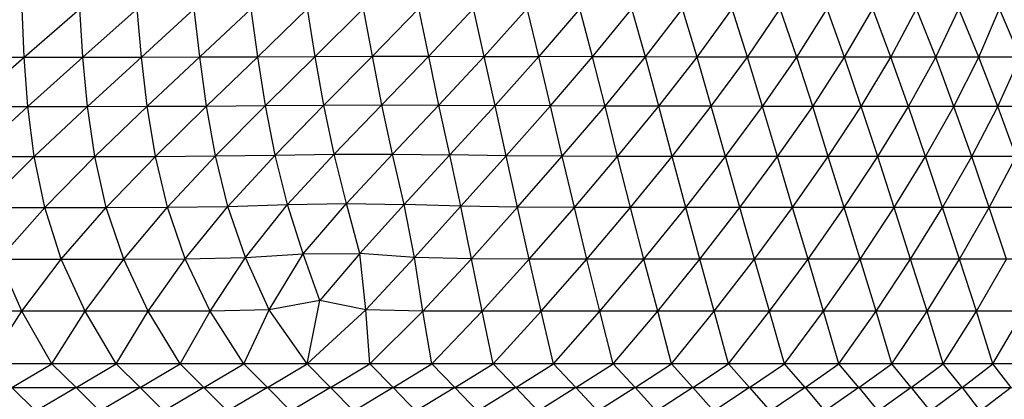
# Model space of a CAD drawing. Header units: millimetres. Extents: x -213 to 187, y -209 to 424.
# Tile 22 of 26: x -14 to 53, y 81 to 107. Entities that reach past the tile are written whole.
import ezdxf

# ---------------------------------------------------------------- set-up
doc = ezdxf.new("R2010")
doc.units = ezdxf.units.MM

msp = doc.modelspace()

# ---------------------------------------------------------------- linework, layer by layer
at = {"color": 7, "linetype": 'Continuous', "lineweight": 25}
for p, q in [((-13.881, 104.816), (-14.018, 108.113)), ((-13.881, 104.816), (-10.089, 108.113)), ((-9.871, 104.817), (-10.089, 108.113)), ((-9.871, 104.817), (-6.163, 108.115)), ((-5.87, 104.819), (-6.163, 108.115)), ((-5.87, 104.819), (-2.253, 108.117)), ((-1.883, 104.826), (-2.253, 108.117)), ((-1.883, 104.826), (1.634, 108.124)), ((2.084, 104.841), (1.634, 108.124)), ((2.084, 104.841), (5.494, 108.134)), ((6.021, 104.86), (5.494, 108.134)), ((6.021, 104.86), (9.32, 108.142)), ((9.919, 104.874), (9.32, 108.142)), ((9.919, 104.874), (13.105, 108.147)), ((13.776, 104.876), (13.105, 108.147)), ((13.776, 104.876), (16.832, 108.145)), ((17.572, 104.865), (16.832, 108.145)), ((17.572, 104.865), (20.509, 108.138)), ((21.306, 104.848), (20.509, 108.138)), ((24.114, 108.13), (21.306, 104.848)), ((24.976, 104.834), (24.114, 108.13)), ((24.976, 104.834), (27.658, 108.122)), ((28.585, 104.824), (27.658, 108.122)), ((28.585, 104.824), (31.121, 108.117)), ((32.113, 104.82), (31.121, 108.117)), ((32.113, 104.82), (34.509, 108.116)), ((35.569, 104.818), (34.509, 108.116)), ((35.569, 104.818), (37.805, 108.114)), ((38.93, 104.817), (37.805, 108.114)), ((38.93, 104.817), (41.013, 108.114)), ((42.199, 104.816), (41.013, 108.114)), ((42.199, 104.816), (44.122, 108.113)), ((45.369, 104.816), (44.122, 108.113)), ((45.369, 104.816), (47.124, 108.113)), ((48.433, 104.816), (47.124, 108.113)), ((48.433, 104.816), (50.016, 108.113)), ((51.381, 104.816), (50.016, 108.113)), ((51.381, 104.816), (52.793, 108.113)), ((54.208, 104.816), (52.793, 108.113)), ((-60.023, 104.816), (-13.881, 104.816)), ((-17.722, 101.444), (-13.881, 104.816)), ((-13.881, 104.816), (-9.871, 104.817)), ((-13.636, 101.444), (-13.881, 104.816)), ((-13.636, 101.444), (-9.871, 104.817)), ((-9.871, 104.817), (-5.87, 104.819)), ((-9.551, 101.445), (-9.871, 104.817)), ((-9.551, 101.445), (-5.87, 104.819)), ((-5.87, 104.819), (-1.883, 104.826)), ((-5.477, 101.45), (-5.87, 104.819)), ((-5.477, 101.45), (-1.883, 104.826)), ((-1.883, 104.826), (2.084, 104.841)), ((-1.422, 101.466), (-1.883, 104.826)), ((-1.422, 101.466), (2.084, 104.841)), ((2.084, 104.841), (6.021, 104.86)), ((2.607, 101.496), (2.084, 104.841)), ((2.607, 101.496), (6.021, 104.86)), ((6.021, 104.86), (9.919, 104.874)), ((6.608, 101.53), (6.021, 104.86)), ((6.608, 101.53), (9.919, 104.874)), ((9.919, 104.874), (13.776, 104.876)), ((10.568, 101.548), (9.919, 104.874)), ((10.568, 101.548), (13.776, 104.876)), ((14.474, 101.536), (13.776, 104.876)), ((13.776, 104.876), (17.572, 104.865)), ((14.474, 101.536), (17.572, 104.865)), ((18.319, 101.506), (17.572, 104.865)), ((17.572, 104.865), (21.306, 104.848)), ((21.306, 104.848), (18.319, 101.506)), ((22.1, 101.476), (21.306, 104.848)), ((24.976, 104.834), (21.306, 104.848)), ((22.1, 101.476), (24.976, 104.834)), ((25.83, 101.459), (24.976, 104.834)), ((28.585, 104.824), (24.976, 104.834)), ((25.83, 101.459), (28.585, 104.824)), ((29.493, 101.45), (28.585, 104.824)), ((32.113, 104.82), (28.585, 104.824)), ((29.493, 101.45), (32.113, 104.82)), ((33.086, 101.446), (32.113, 104.82)), ((35.569, 104.818), (32.113, 104.82)), ((33.086, 101.446), (35.569, 104.818)), ((36.599, 101.445), (35.569, 104.818)), ((38.93, 104.817), (35.569, 104.818)), ((36.599, 101.445), (38.93, 104.817)), ((40.021, 101.444), (38.93, 104.817)), ((42.199, 104.816), (38.93, 104.817)), ((40.021, 101.444), (42.199, 104.816)), ((43.344, 101.444), (42.199, 104.816)), ((76.238, 104.816), (42.199, 104.816)), ((43.344, 101.444), (45.369, 104.816)), ((46.567, 101.444), (45.369, 104.816)), ((46.567, 101.444), (48.433, 104.816)), ((49.68, 101.444), (48.433, 104.816)), ((49.68, 101.444), (51.381, 104.816)), ((52.678, 101.444), (51.381, 104.816)), ((52.678, 101.444), (54.208, 104.816)), ((-64.185, 101.444), (-13.636, 101.444)), ((-17.36, 98.007), (-13.636, 101.444)), ((-13.636, 101.444), (-9.551, 101.445)), ((-13.202, 98.007), (-13.636, 101.444)), ((-13.202, 98.007), (-9.551, 101.445)), ((-9.551, 101.445), (-5.477, 101.45)), ((-9.051, 98.008), (-9.551, 101.445)), ((-9.051, 98.008), (-5.477, 101.45)), ((-5.477, 101.45), (-1.422, 101.466)), ((-4.916, 98.02), (-5.477, 101.45)), ((-4.916, 98.02), (-1.422, 101.466)), ((-1.422, 101.466), (2.607, 101.496)), ((-0.808, 98.049), (-1.422, 101.466)), ((-0.808, 98.049), (2.607, 101.496)), ((2.607, 101.496), (6.608, 101.53)), ((3.267, 98.111), (2.607, 101.496)), ((3.267, 98.111), (6.608, 101.53)), ((6.608, 101.53), (10.568, 101.548)), ((7.306, 98.168), (6.608, 101.53)), ((7.306, 98.168), (10.568, 101.548)), ((11.296, 98.172), (10.568, 101.548)), ((10.568, 101.548), (14.474, 101.536)), ((11.296, 98.172), (14.474, 101.536)), ((15.218, 98.122), (14.474, 101.536)), ((14.474, 101.536), (18.319, 101.506)), ((18.319, 101.506), (15.218, 98.122)), ((19.075, 98.064), (18.319, 101.506)), ((22.1, 101.476), (18.319, 101.506)), ((19.075, 98.064), (22.1, 101.476)), ((22.901, 98.031), (22.1, 101.476)), ((25.83, 101.459), (22.1, 101.476)), ((22.901, 98.031), (25.83, 101.459)), ((26.681, 98.016), (25.83, 101.459)), ((29.493, 101.45), (25.83, 101.459)), ((26.681, 98.016), (29.493, 101.45)), ((30.404, 98.01), (29.493, 101.45)), ((33.086, 101.446), (29.493, 101.45)), ((30.404, 98.01), (33.086, 101.446)), ((34.051, 98.008), (33.086, 101.446)), ((36.599, 101.445), (33.086, 101.446)), ((34.051, 98.008), (36.599, 101.445)), ((37.618, 98.007), (36.599, 101.445)), ((40.021, 101.444), (36.599, 101.445)), ((37.618, 98.007), (40.021, 101.444)), ((41.089, 98.007), (40.021, 101.444)), ((77.913, 101.444), (40.021, 101.444)), ((41.089, 98.007), (43.344, 101.444)), ((44.465, 98.007), (43.344, 101.444)), ((44.465, 98.007), (46.567, 101.444)), ((47.734, 98.007), (46.567, 101.444)), ((47.734, 98.007), (49.68, 101.444)), ((50.893, 98.007), (49.68, 101.444)), ((50.893, 98.007), (52.678, 101.444)), ((53.93, 98.007), (52.678, 101.444)), ((-29.757, 98.007), (-13.202, 98.007)), ((-16.696, 94.515), (-13.202, 98.007)), ((-13.202, 98.007), (-9.051, 98.008)), ((-12.481, 94.516), (-13.202, 98.007)), ((-12.481, 94.516), (-9.051, 98.008)), ((-9.051, 98.008), (-4.916, 98.02)), ((-8.269, 94.521), (-9.051, 98.008)), ((-8.269, 94.521), (-4.916, 98.02)), ((-4.916, 98.02), (-0.808, 98.049)), ((-4.084, 94.538), (-4.916, 98.02)), ((-4.084, 94.538), (-0.808, 98.049)), ((-0.808, 98.049), (3.267, 98.111)), ((0.047, 94.591), (-0.808, 98.049)), ((0.047, 94.591), (3.267, 98.111)), ((3.267, 98.111), (7.306, 98.168)), ((4.113, 94.716), (3.267, 98.111)), ((4.113, 94.716), (7.306, 98.168)), ((7.306, 98.168), (11.296, 98.172)), ((8.146, 94.79), (7.306, 98.168)), ((8.146, 94.79), (11.296, 98.172)), ((12.09, 94.725), (11.296, 98.172)), ((11.296, 98.172), (15.218, 98.122)), ((15.218, 98.122), (12.09, 94.725)), ((15.962, 94.606), (15.218, 98.122)), ((19.075, 98.064), (15.218, 98.122)), ((15.962, 94.606), (19.075, 98.064)), ((19.849, 94.55), (19.075, 98.064)), ((22.901, 98.031), (19.075, 98.064)), ((19.849, 94.55), (22.901, 98.031)), ((23.729, 94.529), (22.901, 98.031)), ((26.681, 98.016), (22.901, 98.031)), ((23.729, 94.529), (26.681, 98.016)), ((27.562, 94.52), (26.681, 98.016)), ((30.404, 98.01), (26.681, 98.016)), ((27.562, 94.52), (30.404, 98.01)), ((31.339, 94.517), (30.404, 98.01)), ((34.051, 98.008), (30.404, 98.01)), ((31.339, 94.517), (34.051, 98.008)), ((35.035, 94.516), (34.051, 98.008)), ((37.618, 98.007), (34.051, 98.008)), ((35.035, 94.516), (37.618, 98.007)), ((38.648, 94.515), (37.618, 98.007)), ((79.457, 98.007), (37.618, 98.007)), ((38.648, 94.515), (41.089, 98.007)), ((42.165, 94.515), (41.089, 98.007)), ((42.165, 94.515), (44.465, 98.007)), ((45.583, 94.515), (44.465, 98.007)), ((45.583, 94.515), (47.734, 98.007)), ((48.89, 94.515), (47.734, 98.007)), ((48.89, 94.515), (50.893, 98.007)), ((52.087, 94.515), (50.893, 98.007)), ((52.087, 94.515), (53.93, 98.007)), ((-16.696, 94.515), (-12.481, 94.516)), ((-15.62, 90.982), (-12.481, 94.516)), ((-12.481, 94.516), (-8.269, 94.521)), ((-11.344, 90.983), (-12.481, 94.516)), ((-11.344, 90.983), (-8.269, 94.521)), ((-8.269, 94.521), (-4.084, 94.538)), ((-7.079, 90.988), (-8.269, 94.521)), ((-7.079, 90.988), (-4.084, 94.538)), ((-4.084, 94.538), (0.047, 94.591)), ((-2.871, 91.009), (-4.084, 94.538)), ((-2.871, 91.009), (0.047, 94.591)), ((0.047, 94.591), (4.113, 94.716)), ((1.237, 91.091), (0.047, 94.591)), ((1.237, 91.091), (4.113, 94.716)), ((4.113, 94.716), (8.146, 94.79)), ((5.178, 91.359), (4.113, 94.716)), ((5.178, 91.359), (8.146, 94.79)), ((9.061, 91.364), (8.146, 94.79)), ((8.146, 94.79), (12.09, 94.725)), ((12.09, 94.725), (9.061, 91.364)), ((12.792, 91.1), (12.09, 94.725)), ((15.962, 94.606), (12.09, 94.725)), ((12.792, 91.1), (15.962, 94.606)), ((16.694, 91.017), (15.962, 94.606)), ((19.849, 94.55), (15.962, 94.606)), ((16.694, 91.017), (19.849, 94.55)), ((20.646, 90.992), (19.849, 94.55)), ((23.729, 94.529), (19.849, 94.55)), ((20.646, 90.992), (23.729, 94.529)), ((24.587, 90.985), (23.729, 94.529)), ((27.562, 94.52), (23.729, 94.529)), ((24.587, 90.985), (27.562, 94.52)), ((28.478, 90.983), (27.562, 94.52)), ((31.339, 94.517), (27.562, 94.52)), ((28.478, 90.983), (31.339, 94.517)), ((32.3, 90.982), (31.339, 94.517)), ((35.035, 94.516), (31.339, 94.517)), ((32.3, 90.982), (35.035, 94.516)), ((36.05, 90.982), (35.035, 94.516)), ((38.648, 94.515), (35.035, 94.516)), ((36.05, 90.982), (38.648, 94.515)), ((39.701, 90.982), (38.648, 94.515)), ((74.807, 94.515), (38.648, 94.515)), ((39.701, 90.982), (42.165, 94.515)), ((43.26, 90.982), (42.165, 94.515)), ((43.26, 90.982), (45.583, 94.515)), ((46.712, 90.982), (45.583, 94.515)), ((46.712, 90.982), (48.89, 94.515)), ((50.054, 90.982), (48.89, 94.515)), ((50.054, 90.982), (52.087, 94.515)), ((53.277, 90.982), (52.087, 94.515)), ((-15.62, 90.982), (-11.344, 90.983)), ((-14.037, 87.414), (-15.62, 90.982)), ((-14.037, 87.414), (-11.344, 90.983)), ((-11.344, 90.983), (-7.079, 90.988)), ((-9.707, 87.414), (-11.344, 90.983)), ((-9.707, 87.414), (-7.079, 90.988)), ((-7.079, 90.988), (-2.871, 91.009)), ((-5.4, 87.416), (-7.079, 90.988)), ((-5.4, 87.416), (-2.871, 91.009)), ((-2.871, 91.009), (1.237, 91.091)), ((-1.166, 87.431), (-2.871, 91.009)), ((-1.166, 87.431), (1.237, 91.091)), ((1.237, 91.091), (5.178, 91.359)), ((2.874, 87.509), (1.237, 91.091)), ((2.874, 87.509), (5.178, 91.359)), ((5.178, 91.359), (9.061, 91.364)), ((6.337, 88.156), (5.178, 91.359)), ((9.061, 91.364), (6.337, 88.156)), ((9.469, 87.513), (9.061, 91.364)), ((12.792, 91.1), (9.061, 91.364)), ((9.469, 87.513), (12.792, 91.1)), ((13.379, 87.433), (12.792, 91.1)), ((16.694, 91.017), (12.792, 91.1)), ((13.379, 87.433), (16.694, 91.017)), ((17.423, 87.416), (16.694, 91.017)), ((20.646, 90.992), (16.694, 91.017)), ((17.423, 87.416), (20.646, 90.992)), ((21.47, 87.413), (20.646, 90.992)), ((24.587, 90.985), (20.646, 90.992)), ((21.47, 87.413), (24.587, 90.985)), ((25.48, 87.413), (24.587, 90.985)), ((28.478, 90.983), (24.587, 90.985)), ((25.48, 87.413), (28.478, 90.983)), ((29.424, 87.413), (28.478, 90.983)), ((32.3, 90.982), (28.478, 90.983)), ((29.424, 87.413), (32.3, 90.982)), ((33.296, 87.413), (32.3, 90.982)), ((67.445, 90.982), (32.3, 90.982)), ((33.296, 87.413), (36.05, 90.982)), ((37.076, 87.414), (36.05, 90.982)), ((37.076, 87.414), (39.701, 90.982)), ((40.765, 87.414), (39.701, 90.982)), ((40.765, 87.414), (43.26, 90.982)), ((44.358, 87.414), (43.26, 90.982)), ((44.358, 87.414), (46.712, 90.982)), ((47.841, 87.414), (46.712, 90.982)), ((47.841, 87.414), (50.054, 90.982)), ((51.21, 87.414), (50.054, 90.982)), ((51.21, 87.414), (53.277, 90.982)), ((2.874, 87.509), (-1.166, 87.431)), ((1.13, 83.821), (2.874, 87.509)), ((6.337, 88.156), (2.874, 87.509)), ((5.456, 83.821), (2.874, 87.509)), ((5.456, 83.821), (6.337, 88.156)), ((5.456, 83.821), (9.469, 87.513)), ((9.469, 87.513), (6.337, 88.156)), ((9.744, 83.821), (9.469, 87.513)), ((13.379, 87.433), (9.469, 87.513)), ((-9.707, 87.414), (-81.439, 87.414)), ((-16.375, 83.821), (-14.037, 87.414)), ((-11.988, 83.821), (-14.037, 87.414)), ((-11.988, 83.821), (-9.707, 87.414)), ((-5.4, 87.416), (-9.707, 87.414)), ((-7.602, 83.821), (-9.707, 87.414)), ((-7.602, 83.821), (-5.4, 87.416)), ((-1.166, 87.431), (-5.4, 87.416)), ((-3.226, 83.821), (-5.4, 87.416)), ((-3.226, 83.821), (-1.166, 87.431)), ((1.13, 83.821), (-1.166, 87.431)), ((9.744, 83.821), (13.379, 87.433)), ((13.99, 83.821), (13.379, 87.433)), ((17.423, 87.416), (13.379, 87.433)), ((13.99, 83.821), (17.423, 87.416)), ((18.182, 83.821), (17.423, 87.416)), ((21.47, 87.413), (17.423, 87.416)), ((18.182, 83.821), (21.47, 87.413)), ((22.313, 83.821), (21.47, 87.413)), ((33.296, 87.413), (21.47, 87.413)), ((22.313, 83.821), (25.48, 87.413)), ((26.38, 83.821), (25.48, 87.413)), ((26.38, 83.821), (29.424, 87.413)), ((30.37, 83.821), (29.424, 87.413)), ((30.37, 83.821), (33.296, 87.413)), ((37.076, 87.414), (33.296, 87.413)), ((34.276, 83.821), (33.296, 87.413)), ((34.276, 83.821), (37.076, 87.414)), ((38.095, 83.821), (37.076, 87.414)), ((82.158, 87.414), (37.076, 87.414)), ((38.095, 83.821), (40.765, 87.414)), ((41.814, 83.821), (40.765, 87.414)), ((41.814, 83.821), (44.358, 87.414)), ((45.43, 83.821), (44.358, 87.414)), ((45.43, 83.821), (47.841, 87.414)), ((48.94, 83.821), (47.841, 87.414)), ((48.94, 83.821), (51.21, 87.414)), ((52.331, 83.821), (51.21, 87.414)), ((52.331, 83.821), (54.46, 87.414)), ((87.846, 83.821), (-116.206, 83.821)), ((-14.724, 82.203), (-11.988, 83.821)), ((-10.337, 82.203), (-11.988, 83.821)), ((-10.337, 82.203), (-7.602, 83.821)), ((-5.961, 82.203), (-7.602, 83.821)), ((-5.961, 82.203), (-3.226, 83.821)), ((-1.593, 82.203), (-3.226, 83.821)), ((-1.593, 82.203), (1.13, 83.821)), ((2.752, 82.203), (1.13, 83.821)), ((2.752, 82.203), (5.456, 83.821)), ((7.058, 82.203), (5.456, 83.821)), ((7.058, 82.203), (9.744, 83.821)), ((11.335, 82.203), (9.744, 83.821)), ((11.335, 82.203), (13.99, 83.821)), ((15.561, 82.203), (13.99, 83.821)), ((15.561, 82.203), (18.182, 83.821)), ((19.727, 82.203), (18.182, 83.821)), ((19.727, 82.203), (22.313, 83.821)), ((23.835, 82.203), (22.313, 83.821)), ((23.835, 82.203), (26.38, 83.821)), ((27.875, 82.203), (26.38, 83.821)), ((27.875, 82.203), (30.37, 83.821)), ((31.839, 82.203), (30.37, 83.821)), ((31.839, 82.203), (34.276, 83.821)), ((35.711, 82.203), (34.276, 83.821)), ((35.711, 82.203), (38.095, 83.821)), ((39.499, 82.203), (38.095, 83.821)), ((39.499, 82.203), (41.814, 83.821)), ((43.184, 82.203), (41.814, 83.821)), ((43.184, 82.203), (45.43, 83.821)), ((46.762, 82.203), (45.43, 83.821)), ((46.762, 82.203), (48.94, 83.821)), ((50.233, 82.203), (48.94, 83.821)), ((50.233, 82.203), (52.331, 83.821)), ((53.582, 82.203), (52.331, 83.821)), ((-116.488, 82.203), (88.144, 82.203)), ((-14.724, 82.203), (-13.083, 80.574)), ((-10.337, 82.203), (-13.083, 80.574)), ((-10.337, 82.203), (-8.7, 80.574)), ((-5.961, 82.203), (-8.7, 80.574)), ((-5.961, 82.203), (-4.332, 80.574)), ((-1.593, 82.203), (-4.332, 80.574)), ((-1.593, 82.203), (0.024, 80.574)), ((2.752, 82.203), (0.024, 80.574)), ((2.752, 82.203), (4.354, 80.574)), ((7.058, 82.203), (4.354, 80.574)), ((7.058, 82.203), (8.645, 80.574)), ((11.335, 82.203), (8.645, 80.574)), ((11.335, 82.203), (12.899, 80.574)), ((15.561, 82.203), (12.899, 80.574)), ((15.561, 82.203), (17.102, 80.574)), ((19.727, 82.203), (17.102, 80.574)), ((19.727, 82.203), (21.249, 80.574)), ((23.835, 82.203), (21.249, 80.574)), ((23.835, 82.203), (25.331, 80.574)), ((27.875, 82.203), (25.331, 80.574)), ((27.875, 82.203), (29.336, 80.574)), ((31.839, 82.203), (29.336, 80.574)), ((31.839, 82.203), (33.265, 80.574)), ((35.711, 82.203), (33.265, 80.574)), ((35.711, 82.203), (37.111, 80.574)), ((39.499, 82.203), (37.111, 80.574)), ((39.499, 82.203), (40.86, 80.574)), ((43.184, 82.203), (40.86, 80.574)), ((43.184, 82.203), (44.507, 80.574)), ((46.762, 82.203), (44.507, 80.574)), ((46.762, 82.203), (48.047, 80.574)), ((50.233, 82.203), (48.047, 80.574)), ((50.233, 82.203), (51.477, 80.574)), ((53.582, 82.203), (51.477, 80.574))]:
    msp.add_line(p, q, dxfattribs=at)

doc.saveas('drawing.dxf')
